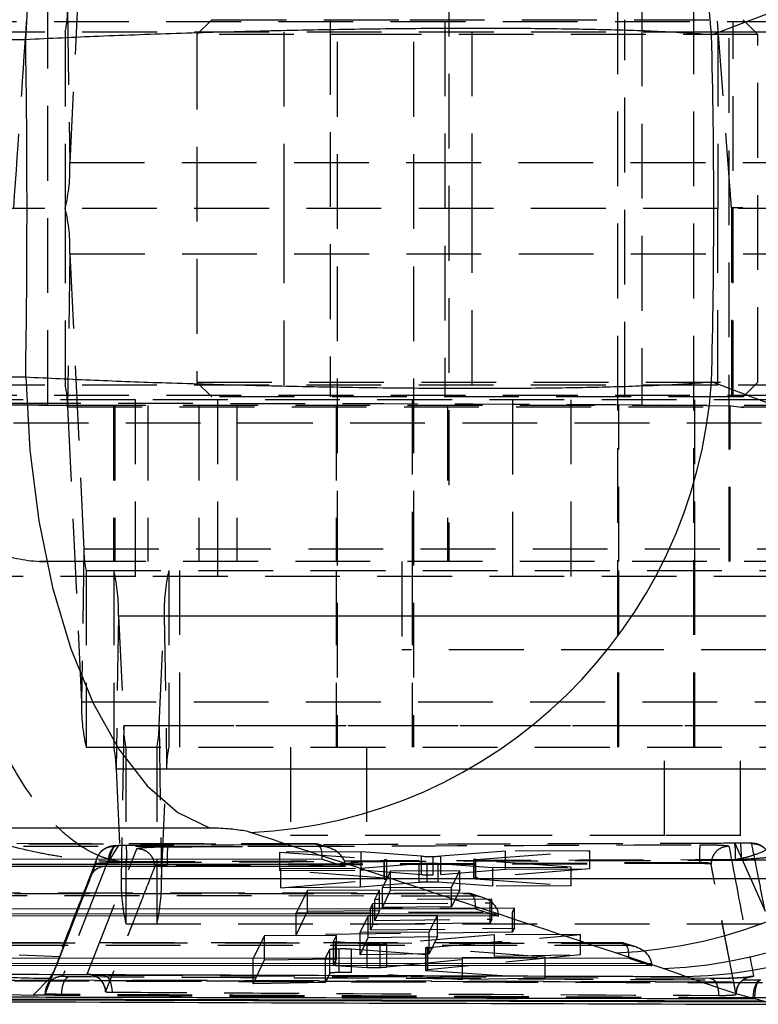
# Model space of a CAD drawing. Extents: x 35 to 384, y 14 to 286.
# Tile 4 of 20: x 143 to 155, y 14 to 30. Entities that reach past the tile are written whole.
import ezdxf

# ---------------------------------------------------------------- set-up
doc = ezdxf.new("R2010")
doc.units = 0
doc.linetypes.add('HIDDEN', pattern=[1.905, 1.27, -0.635])
doc.layers.get('0').update_dxf_attribs({"linetype": 'CONTINUOUS'})

msp = doc.modelspace()

# ---------------------------------------------------------------- linework, layer by layer
at = {"color": 7, "linetype": 'HIDDEN'}
for p, q in [((148.264271, 39.492005), (148.264271, 17.992004)), ((149.556615, 39.492005), (149.556615, 17.992004)), ((153.02677, 17.992004), (153.02677, 39.492005)), ((154.319116, 17.992004), (154.319116, 39.492005)), ((150.157022, 35.142005), (150.157022, 21.142004)), ((154.919521, 21.142004), (154.919521, 35.142005)), ((143.963831, 32.923575), (143.725085, 27.912358)), ((143.347951, 23.802004), (143.347951, 30.482005)), ((143.683825, 30.510435), (143.725085, 27.912358)), ((153.434205, 30.484275), (153.434205, 23.799734)), ((154.95866, 27.152647), (154.707797, 30.496192)), ((128.216124, 30.317004), (164.214757, 30.317004)), ((146.133021, 30.342004), (145.883021, 30.092005)), ((146.133021, 30.342004), (149.49552, 30.342004)), ((148.14552, 30.342004), (148.14552, 23.942005)), ((149.49552, 30.342004), (155.158021, 30.342004)), ((150.088272, 30.317004), (150.088272, 23.967005)), ((153.145521, 23.942005), (153.145521, 30.342004)), ((154.988271, 23.967005), (154.988271, 30.317004)), ((155.40802, 30.092005), (155.158021, 30.342004)), ((142.030256, 30.142005), (154.727854, 30.142005)), ((143.646004, 30.142005), (143.646004, 27.142005)), ((147.357893, 30.142005), (147.357893, 27.142005)), ((150.557893, 27.142005), (150.557893, 30.142005)), ((154.727854, 30.142005), (154.727854, 27.142005)), ((154.727854, 30.142005), (156.341198, 30.142005)), ((149.431809, 30.092005), (145.883021, 30.092005)), ((145.883021, 30.092005), (145.883021, 24.192004)), ((155.40802, 30.092005), (149.431809, 30.092005)), ((155.40802, 24.192004), (155.40802, 30.092005)), ((156.42028, 27.912358), (143.725085, 27.912358)), ((154.727854, 27.142005), (142.030256, 27.142005)), ((143.646004, 27.142005), (143.646004, 24.142005)), ((147.357893, 27.142005), (147.357893, 24.142005)), ((150.557893, 24.142005), (150.557893, 27.142005)), ((154.727854, 24.142005), (154.727854, 27.142005)), ((156.341198, 27.142005), (154.727854, 27.142005)), ((157.057088, 27.142614), (154.95866, 27.152647)), ((154.95866, 27.152647), (154.95866, 23.78547)), ((143.725085, 26.371651), (143.683825, 23.773574)), ((143.725085, 26.371651), (156.42028, 26.371651)), ((143.725085, 26.371651), (143.963831, 21.360435)), ((154.727854, 24.142005), (142.030256, 24.142005)), ((145.883021, 24.192004), (155.40802, 24.192004)), ((145.883021, 24.192004), (146.133021, 23.942005)), ((156.341198, 24.142005), (154.727854, 24.142005)), ((155.158021, 23.942005), (155.40802, 24.192004)), ((128.217938, 23.967005), (164.214757, 23.967005)), ((155.158021, 23.942005), (146.133021, 23.942005)), ((143.347951, 23.802004), (140.707838, 23.802004)), ((144.837866, 23.892004), (141.837864, 23.892004)), ((143.347951, 23.802004), (142.484861, 23.802004)), ((144.466852, 23.792005), (142.494823, 23.792005)), ((143.683825, 23.773574), (156.379019, 23.773574)), ((143.683825, 23.773574), (143.922572, 18.762359)), ((156.444463, 23.792005), (144.466852, 23.792005)), ((144.466852, 23.792005), (144.466852, 21.142004)), ((144.489241, 23.792005), (144.489241, 21.142004)), ((144.837866, 20.892004), (144.837866, 23.892004)), ((157.834082, 23.892004), (144.837866, 23.892004)), ((145.050251, 23.792005), (145.050251, 21.142004)), ((145.913343, 23.792005), (145.913343, 21.142004)), ((146.237866, 20.892004), (146.237866, 23.892004)), ((146.56066, 23.792005), (146.56066, 21.142004)), ((148.24552, 23.792005), (148.24552, 21.142004)), ((149.537866, 23.892004), (149.537866, 20.892004)), ((150.138271, 23.792005), (150.138271, 21.142004)), ((151.237867, 23.892004), (151.237867, 20.892004)), ((152.237865, 20.892004), (152.237865, 23.892004)), ((153.045521, 21.142004), (153.045521, 23.792005)), ((154.95866, 23.78547), (153.434205, 23.799734)), ((154.337865, 20.892004), (154.337865, 23.892004)), ((154.938272, 21.142004), (154.938272, 23.792005)), ((157.053508, 23.498646), (154.95866, 23.78547)), ((142.768728, 23.49864), (157.053508, 23.498646)), ((143.963831, 21.360435), (143.922572, 18.762359)), ((143.963831, 21.360435), (156.659026, 21.360435)), ((144.466852, 21.142004), (142.494823, 21.142004)), ((156.444463, 21.142004), (144.466852, 21.142004)), ((149.363271, 21.142004), (149.363271, 19.642005)), ((144.001652, 20.992005), (156.696847, 20.992005)), ((144.001652, 20.992005), (144.001652, 17.992004)), ((144.470702, 20.992005), (144.470702, 17.992004)), ((145.405912, 20.992005), (145.405912, 17.992004)), ((145.590269, 17.992004), (145.590269, 20.992005)), ((148.24552, 20.992005), (148.24552, 17.992004)), ((149.537866, 20.992005), (149.537866, 17.992004)), ((153.045521, 17.992004), (153.045521, 20.992005)), ((154.337865, 17.992004), (154.337865, 20.992005)), ((144.837866, 20.892004), (141.837864, 20.892004)), ((157.834082, 20.892004), (144.837866, 20.892004)), ((144.549782, 20.221651), (144.508523, 17.623574)), ((144.549782, 20.221651), (157.244977, 20.221651)), ((144.549782, 20.221651), (144.638455, 18.360435)), ((145.238158, 18.360435), (145.326831, 20.221651)), ((145.326831, 20.221651), (158.022026, 20.221651)), ((145.326831, 20.221651), (145.368091, 17.623574)), ((153.334803, 19.642005), (149.363271, 19.642005)), ((155.713272, 19.642005), (153.334803, 19.642005)), ((143.922572, 18.762359), (156.617767, 18.762359)), ((144.638455, 18.360435), (144.597196, 15.762358)), ((144.638455, 18.360435), (157.33365, 18.360435)), ((145.238158, 18.360435), (157.933353, 18.360435)), ((145.238158, 18.360435), (145.279417, 15.762358)), ((144.001652, 17.992004), (156.696847, 17.992004)), ((144.676276, 17.992004), (144.676276, 14.992005)), ((145.200337, 17.992004), (145.200337, 14.992005)), ((147.47052, 17.992004), (147.47052, 16.492005)), ((148.762866, 17.992004), (148.762866, 16.492005)), ((153.820521, 16.492005), (153.820521, 17.992004)), ((155.112865, 16.492005), (155.112865, 17.992004)), ((144.508523, 17.623574), (157.203716, 17.623574)), ((144.508523, 17.623574), (144.597196, 15.762358)), ((145.279417, 15.762358), (145.368091, 17.623574)), ((145.368091, 17.623574), (158.063286, 17.623574)), ((153.820521, 16.492005), (147.47052, 16.492005)), ((155.112865, 16.492005), (153.820521, 16.492005)), ((147.903674, 16.350946), (137.261546, 16.355335)), ((137.310962, 16.352454), (147.88418, 16.348092)), ((148.016848, 16.305183), (137.39582, 16.309563)), ((144.017749, 14.136204), (144.860127, 16.267288)), ((144.337789, 15.968078), (144.552665, 16.318584)), ((144.473868, 16.308912), (144.337789, 15.968078)), ((147.88418, 16.348092), (148.016848, 16.305183)), ((148.126703, 16.282018), (147.923049, 16.347886)), ((151.122528, 16.225435), (150.024262, 16.141423)), ((150.618924, 16.085875), (152.552965, 16.231143)), ((152.552965, 16.231143), (151.122528, 16.225435)), ((151.122528, 15.91804), (151.122528, 16.225435)), ((152.552965, 15.924778), (152.552965, 16.231143)), ((155.112396, 16.36025), (155.015624, 16.359361)), ((155.015624, 16.359361), (155.530865, 15.20795)), ((155.11288, 16.362261), (155.016091, 16.360497)), ((144.188828, 16.115648), (144.056645, 15.774887)), ((148.669419, 16.215647), (147.290441, 16.210145)), ((147.290441, 16.210145), (149.067484, 16.08111)), ((147.290441, 15.899195), (147.290441, 16.210145)), ((149.06198, 16.067825), (147.304202, 15.933373)), ((148.669419, 15.906114), (148.669419, 16.215647)), ((149.695522, 16.140077), (148.669419, 16.215647)), ((149.06198, 15.750439), (149.06198, 16.067825)), ((149.067484, 15.764461), (149.067484, 16.08111)), ((149.104378, 15.757975), (149.104378, 16.074891)), ((149.695522, 15.827526), (149.695522, 16.140077)), ((149.895305, 15.824082), (149.895305, 16.136528)), ((150.024262, 15.829386), (150.024262, 16.141423)), ((150.575353, 16.078726), (150.575353, 15.764802)), ((150.611455, 15.75846), (150.611455, 16.072572)), ((152.234406, 15.953049), (150.611455, 16.072572)), ((150.618924, 15.772328), (150.618924, 16.085875)), ((155.00228, 16.08402), (155.007508, 16.072597)), ((155.007508, 16.072597), (155.026576, 16.07268)), ((155.026576, 16.07268), (155.126762, 16.073852)), ((144.337789, 15.968078), (143.603434, 14.106184)), ((144.565756, 16.035313), (144.574064, 16.048779)), ((144.565756, 16.035313), (144.691863, 16.036758)), ((154.414138, 16.030758), (145.376236, 15.996284)), ((154.414138, 16.014265), (145.376236, 15.978559)), ((145.376236, 15.978559), (145.376236, 15.996275)), ((147.290441, 15.899195), (148.669419, 15.906114)), ((149.067484, 15.764461), (147.290441, 15.899195)), ((147.304202, 15.933373), (148.657988, 15.938775)), ((147.304202, 15.60305), (147.304202, 15.933373)), ((148.279722, 16.003492), (148.398631, 16.003442)), ((148.657988, 15.938775), (149.654721, 16.01347)), ((148.657988, 15.613129), (148.657988, 15.938775)), ((148.669419, 15.906114), (149.695522, 15.827526)), ((149.169796, 15.887769), (149.030375, 15.610385)), ((150.344499, 15.892457), (149.169796, 15.887769)), ((149.169796, 15.561034), (149.169796, 15.887769)), ((149.654721, 15.694588), (149.654721, 16.01347)), ((149.793737, 15.70009), (149.793737, 16.018394)), ((149.980527, 16.014811), (150.906556, 15.947749)), ((149.980527, 15.69679), (149.980527, 16.014811)), ((150.024262, 15.829386), (151.122528, 15.91804)), ((150.205034, 15.615073), (150.344499, 15.892457)), ((150.344499, 15.570056), (150.344499, 15.892457)), ((152.552965, 15.924778), (150.618924, 15.772328)), ((150.906556, 15.947749), (152.234406, 15.953049)), ((150.906556, 15.629384), (150.906556, 15.947749)), ((151.122528, 15.91804), (152.552965, 15.924778)), ((152.234406, 15.638711), (152.234406, 15.953049)), ((154.414138, 16.014265), (154.414138, 16.030758)), ((154.611072, 16.005545), (154.61107, 16.005601)), ((154.611072, 16.004174), (154.611072, 16.005545)), ((155.034781, 13.792117), (154.611072, 16.004174)), ((144.597196, 15.762358), (157.292389, 15.762358)), ((145.279417, 15.762358), (157.974613, 15.762358)), ((147.304202, 15.60305), (149.06198, 15.750439)), ((150.618924, 15.772328), (150.586278, 15.768648)), ((150.611455, 15.75846), (152.234406, 15.638711)), ((143.872759, 15.245459), (144.036083, 15.668074)), ((148.657988, 15.613129), (147.304202, 15.60305)), ((147.758343, 15.559501), (147.568608, 15.179508)), ((148.984131, 15.56438), (147.758343, 15.559501)), ((147.758343, 15.206784), (147.758343, 15.559501)), ((149.654721, 15.694588), (148.657988, 15.613129)), ((148.903318, 15.402531), (148.984131, 15.56438)), ((148.984131, 15.219782), (148.984131, 15.56438)), ((149.030375, 15.610385), (150.205034, 15.615073)), ((149.030375, 15.26847), (149.030375, 15.610385)), ((149.030375, 15.26847), (149.169796, 15.561034)), ((149.169796, 15.561034), (150.344499, 15.570056)), ((150.906556, 15.629384), (149.980527, 15.69679)), ((150.205034, 15.280243), (150.205034, 15.615073)), ((150.344499, 15.570056), (150.205034, 15.280243)), ((152.234406, 15.638711), (150.906556, 15.629384)), ((150.506735, 15.509027), (138.926579, 15.513803)), ((138.975995, 15.510921), (150.487243, 15.506173)), ((150.619912, 15.463263), (139.060854, 15.468032)), ((150.891642, 15.410445), (148.903318, 15.402531)), ((148.903318, 15.048939), (148.903318, 15.402531)), ((150.487243, 15.506173), (150.619912, 15.463263)), ((150.729765, 15.440098), (150.526113, 15.505967)), ((150.859316, 15.345705), (150.891642, 15.410445)), ((150.891642, 15.072167), (150.891642, 15.410445)), ((143.306325, 13.802291), (143.872759, 15.245459)), ((143.558074, 14.43738), (143.872759, 15.245459)), ((147.758343, 15.206784), (148.984131, 15.219782)), ((148.826721, 15.249126), (148.870992, 15.337792)), ((151.274725, 15.258871), (148.826721, 15.249126)), ((148.826721, 14.886951), (148.826721, 15.249126)), ((148.870992, 15.337792), (150.859316, 15.345705)), ((148.870992, 14.980584), (148.870992, 15.337792)), ((148.984131, 15.219782), (148.903318, 15.048939)), ((150.205034, 15.280243), (149.030375, 15.26847)), ((150.859316, 15.004879), (150.859316, 15.345705)), ((151.2424, 15.194131), (151.274725, 15.258871)), ((151.274725, 14.918545), (151.274725, 15.258871)), ((147.568608, 14.801614), (147.758343, 15.206784)), ((147.568608, 15.179508), (151.2424, 15.194131)), ((147.568608, 14.801614), (147.568608, 15.179508)), ((148.790181, 15.127544), (148.65077, 14.850156)), ((149.964883, 15.132231), (148.790181, 15.127544)), ((148.790181, 14.758765), (148.790181, 15.127544)), ((148.903318, 15.048939), (150.891642, 15.072167)), ((149.825426, 14.854843), (149.964883, 15.132231)), ((149.964883, 14.775268), (149.964883, 15.132231)), ((150.891642, 15.072167), (150.859316, 15.004879)), ((150.882785, 15.161572), (151.001692, 15.161523)), ((151.2424, 14.851468), (151.2424, 15.194131)), ((144.676276, 14.992005), (157.371471, 14.992005)), ((148.870992, 14.980584), (148.826721, 14.886951)), ((148.826721, 14.886951), (151.274725, 14.918545)), ((150.859316, 15.004879), (148.870992, 14.980584)), ((151.274725, 14.918545), (151.2424, 14.851468)), ((147.028234, 14.786949), (146.837157, 14.406765)), ((148.25403, 14.79184), (147.028234, 14.786949)), ((147.028234, 14.378224), (147.028234, 14.786949)), ((151.2424, 14.851468), (147.568608, 14.801614)), ((148.203545, 14.691402), (148.25403, 14.79184)), ((148.25403, 14.399326), (148.25403, 14.79184)), ((148.65077, 14.850156), (149.825426, 14.854843)), ((148.65077, 14.465673), (148.65077, 14.850156)), ((148.65077, 14.465673), (148.790181, 14.758765)), ((148.790181, 14.758765), (149.964883, 14.775268)), ((150.937031, 14.802546), (149.106885, 14.647236)), ((149.800087, 14.590726), (152.393027, 14.808355)), ((149.825426, 14.48486), (149.825426, 14.854843)), ((149.964883, 14.775268), (149.825426, 14.48486)), ((152.393027, 14.808355), (150.937031, 14.802546)), ((150.937031, 14.444134), (150.937031, 14.802546)), ((152.393027, 14.467687), (152.393027, 14.808355)), ((153.109799, 14.667107), (140.591613, 14.67227)), ((140.641029, 14.669389), (153.090304, 14.664254)), ((153.222973, 14.621345), (140.725887, 14.626499)), ((148.062889, 14.411657), (148.13652, 14.558079)), ((148.13652, 14.151444), (148.13652, 14.558079)), ((148.203467, 14.691092), (148.203467, 14.292533)), ((148.203545, 14.292836), (148.203545, 14.691402)), ((148.23911, 14.286562), (148.23911, 14.684983)), ((148.771003, 14.645404), (148.23911, 14.684983)), ((148.295226, 14.165852), (148.295226, 14.569547)), ((148.509093, 14.566022), (150.388374, 14.420937)), ((148.509093, 14.165278), (148.509093, 14.566022)), ((148.771003, 14.252324), (148.771003, 14.645404)), ((148.994581, 14.252119), (148.994581, 14.642238)), ((149.106885, 14.258907), (149.106885, 14.647236)), ((149.764196, 14.58413), (149.764196, 14.202332)), ((149.79807, 14.196494), (149.79807, 14.578084)), ((151.79275, 14.426542), (149.79807, 14.578084)), ((149.800087, 14.20967), (149.800087, 14.590726)), ((153.090304, 14.664254), (153.222973, 14.621345)), ((153.332828, 14.598179), (153.129174, 14.664048)), ((143.464732, 14.199173), (143.558074, 14.43738)), ((146.837157, 14.406765), (148.062889, 14.411657)), ((146.837157, 13.971136), (146.837157, 14.406765)), ((147.028234, 14.378224), (148.25403, 14.399326)), ((148.062889, 13.996113), (148.062889, 14.411657)), ((148.25403, 14.399326), (148.203545, 14.292836)), ((149.825426, 14.48486), (148.65077, 14.465673)), ((149.106885, 14.258907), (150.937031, 14.444134)), ((152.393027, 14.467687), (149.800087, 14.20967)), ((150.388374, 14.420937), (151.79275, 14.426542)), ((150.388374, 14.042226), (150.388374, 14.420937)), ((150.937031, 14.444134), (152.393027, 14.467687)), ((151.79275, 14.069296), (151.79275, 14.426542)), ((146.837157, 13.971136), (147.028234, 14.378224)), ((148.23911, 14.286562), (148.771003, 14.252324)), ((153.485846, 14.319653), (153.604754, 14.319604)), ((143.104358, 13.779283), (143.389954, 14.071688)), ((143.306325, 13.796018), (143.464732, 14.199173)), ((143.389954, 14.071688), (143.464732, 14.199173)), ((149.449867, 14.086932), (144.298843, 14.11511)), ((149.447736, 14.089784), (144.30786, 14.118042)), ((148.13652, 14.151444), (148.062889, 13.996113)), ((150.388374, 14.042226), (148.509093, 14.165278)), ((154.600073, 14.060879), (149.449867, 14.086932)), ((149.800087, 14.20967), (149.771153, 14.205479)), ((149.79807, 14.196494), (151.79275, 14.069296)), ((151.79275, 14.069296), (150.388374, 14.042226)), ((153.673668, 14.00871), (142.225771, 14.035873)), ((148.062889, 13.996113), (146.837157, 13.971136)), ((153.691328, 14.006537), (155.418371, 14.002828)), ((143.457318, 13.777337), (143.104358, 13.779283)), ((143.306228, 13.802151), (143.306228, 13.79545)), ((143.306306, 13.802384), (143.306317, 13.802291)), ((143.306325, 13.796018), (143.306325, 13.802291)), ((143.587111, 13.793829), (143.587111, 13.793844)), ((143.587111, 13.774888), (143.587111, 13.793829)), ((155.034781, 13.798357), (155.034777, 13.798508)), ((155.034779, 13.792084), (155.034779, 13.798276)), ((155.034781, 13.798276), (155.034781, 13.798357)), ((155.327414, 13.716373), (155.327414, 13.733809))]:
    msp.add_line(p, q, dxfattribs=at)
at = {"color": 7, "linetype": 'CONTINUOUS'}
for p, q in [((142.974491, 30.005911), (132.944929, 30.005911)), ((132.944929, 24.278098), (142.974491, 24.278098)), ((146.105743, 16.61646), (136.076181, 16.61646)), ((136.932472, 16.095457), (148.009506, 16.090888)), ((148.009506, 16.090888), (148.401082, 15.964239)), ((148.401082, 15.964239), (137.182942, 15.968867)), ((138.597506, 15.253925), (150.612569, 15.24897)), ((150.612569, 15.24897), (151.004144, 15.122321)), ((151.004144, 15.122321), (138.847976, 15.127334)), ((140.262539, 14.412392), (153.215631, 14.40705)), ((153.796793, 14.230865), (152.990465, 14.498433)), ((153.215631, 14.40705), (153.607207, 14.280402)), ((153.607207, 14.280402), (140.513009, 14.285802)), ((155.348998, 13.716953), (155.345129, 13.71696)), ((155.54937, 13.669285), (155.348998, 13.716953)), ((142.092748, 13.704478), (155.543, 13.669298))]:
    msp.add_line(p, q, dxfattribs=at)
at = {"color": 8, "linetype": 'CONTINUOUS'}
for p, q in [((137.18647, 16.008067), (148.279722, 16.003492)), ((138.851504, 15.166535), (150.882785, 15.161572)), ((140.516537, 14.325003), (153.485846, 14.319653))]:
    msp.add_line(p, q, dxfattribs=at)
at = {"color": 7, "linetype": 'CONTINUOUS', "flags": 128}
for points in [[(142.974491, 30.005911), (143.04367, 31.245884), (143.197148, 32.447449), (143.431286, 33.582151), (143.740545, 34.623119), (144.117596, 35.545699), (144.553513, 36.328045), (145.037972, 36.951629), (145.559498, 37.401682), (146.105743, 37.667549)], [(142.974491, 24.278098), (143.04367, 23.038126), (143.197148, 21.83656), (143.431286, 20.701858), (143.740545, 19.660891), (144.117596, 18.73831), (144.553513, 17.955964), (145.037972, 17.33238), (145.559498, 16.882327), (146.105743, 16.61646)]]:
    msp.add_lwpolyline(points, dxfattribs=at)
at = {"color": 7, "linetype": 'HIDDEN', "flags": 128}
for points in [[(144.552665, 16.318584), (144.517225, 16.315447), (144.483196, 16.300885), (144.451874, 16.275454), (144.424448, 16.240116), (144.401959, 16.196215), (144.385262, 16.145418), (144.37499, 16.089655), (144.371533, 16.031042)], [(144.298843, 14.11511), (144.325447, 14.113072), (144.35131, 14.099462), (144.375438, 14.074805), (144.396909, 14.040043), (144.4149, 13.996511), (144.428719, 13.945877), (144.437837, 13.890082), (144.441907, 13.831263)], [(155.327414, 13.733809), (155.33001, 13.791014), (155.337301, 13.846181), (155.349024, 13.897347), (155.364765, 13.942689), (155.383962, 13.980593), (155.405932, 14.00971), (155.429891, 14.029001), (155.454988, 14.037784)]]:
    msp.add_lwpolyline(points, dxfattribs=at)
at = {"color": 7, "linetype": 'CONTINUOUS'}
for centre, radius, start, end in [((146.405102, 29.51432), 8.234312, 4.0028516, 87.3261694), ((146.405102, 24.769689), 8.234312, 272.6738306, 355.9971484), ((152.637758, 22.700113), 8.209261, 272.4624439, 353.9453131), ((153.444084, 22.432548), 8.209263, 272.4624539, 353.9453067), ((153.98229, 22.329876), 8.234955, 271.3435632, 353.7472715)]:
    msp.add_arc(centre, radius, start, end, dxfattribs=at)
at = {"color": 7, "linetype": 'HIDDEN'}
for centre, radius, start, end in [((142.290382, 30.467322), 1.39411, 346.5055581, 1.7721616), ((140.811927, 27.822172), 2.914553, 346.5044796, 1.7732184), ((140.811927, 26.461837), 2.914553, 358.2267816, 13.4955204), ((142.290382, 23.816687), 1.39411, 358.2278384, 13.4944419), ((143.357934, 23.801987), 0.009982, 179.8991174, 269.8803422), ((143.469737, 22.570329), 8.133429, 185.1926104, 270.6223048), ((143.357961, 23.782935), 2.64093, 252.9994886, 269.9989506), ((145.357271, 21.317321), 1.394106, 178.227826, 193.4944617), ((142.980544, 21.926937), 8.148595, 185.2977651, 270.8706149), ((141.63662, 20.311837), 2.914558, 358.2267899, 13.4955087), ((148.239993, 20.311837), 2.914558, 166.5044913, 181.7732101), ((146.835737, 18.672172), 2.914561, 178.2267905, 193.495501), ((146.031591, 18.31729), 1.393804, 178.2261413, 193.4961317), ((143.845022, 18.31729), 1.393804, 346.5038683, 1.7738587), ((143.115089, 17.666688), 1.394101, 358.2277789, 13.4944941), ((146.761524, 17.666688), 1.394101, 166.5055059, 181.7722211), ((142.351547, 16.101702), 2.341216, 358.4104151, 5.3943763), ((148.173134, 16.077756), 2.798085, 175.4395187, 181.6687008), ((156.822384, 16.109028), 2.409517, 174.6237544, 181.8615095), ((153.060281, 16.14111), 1.967485, 358.0068297, 6.3688864), ((153.16296, 16.118901), 1.964319, 358.6858914, 7.0575599), ((-86.014913, 104.350216), 246.552192, 338.91889459, 339.00469289), ((144.339736, 15.66441), 0.303675, 90.3673362, 179.3086205), ((147.510157, 15.672152), 2.914358, 178.2262714, 193.4960342), ((142.366456, 15.672152), 2.914358, 346.5039658, 1.7737286), ((144.024677, 13.831566), 0.304716, 1.5326539, 91.3026872)]:
    msp.add_arc(centre, radius, start, end, dxfattribs=at)
at = {"color": 7, "linetype": 'CONTINUOUS'}
for centre, major_axis, ratio, start_param, end_param in [((92.230035, 27.142005), (171.963758, 58.384023), 0.100741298, 5.049247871, 5.088102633), ((122.440269, 27.142005), (0, 60.9), 0.337552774, 4.665345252, 4.759432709), ((122.440269, 27.142005), (0, 60.9), 0.529011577, 4.66397728, 4.760800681), ((92.230035, 27.142005), (171.963758, -58.384023), 0.100741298, 1.195082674, 1.233937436), ((91.73252, 19.098513), (169.831245, -51.035357), 0.079244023, 1.225697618, 1.26455238), ((138.06521, 14.313085), (17.302622, -1.0869), 0.123172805, 0.381240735, 0.437234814)]:
    msp.add_ellipse(centre, major_axis=major_axis, ratio=ratio, start_param=start_param, end_param=end_param, dxfattribs=at)
at = {"color": 7, "linetype": 'HIDDEN'}
for centre, major_axis, ratio, start_param, end_param in [((141.361092, 27.142005), (4.259361, 60.899921), 0.023042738, 4.714010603, 4.770775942), ((144.255274, 23.781932), (10.150712, -0.001218), 0.0043617, 0.441142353, 1.89297285), ((147.865523, 16.046461), (0.047959, 0.303716), 0.450615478, 4.929856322, 6.491230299), ((147.998192, 16.003552), (0.399339, -0.063058), 0.746018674, 0.208228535, 1.641642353), ((148.900884, 16.073773), (0.203493, 0.001121), 0.054956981, 5.625588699, 6.894535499), ((149.864465, 16.147652), (0.207779, 0.001145), 0.054956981, 3.762639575, 4.861062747), ((149.862352, 16.147507), (0.20571, 0.001133), 0.054956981, 4.872972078, 5.618154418), ((150.778484, 16.079842), (0.203132, 0.001119), 0.054956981, 2.473992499, 3.74669572), ((148.128345, 15.961456), (0.003442, 0.307381), 0.887239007, 4.731379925, 4.859340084), ((149.815135, 16.007257), (0.205902, 0.001134), 0.054956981, 1.674600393, 2.46369959), ((149.813376, 16.007169), (0.207144, 0.001141), 0.054956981, 0.631590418, 1.66543727), ((150.468585, 15.204542), (0.047959, 0.303716), 0.450615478, 4.929856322, 6.491230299), ((150.601254, 15.161633), (0.399339, -0.063058), 0.746018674, 0.208228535, 1.641642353), ((150.731408, 15.119537), (0.003442, 0.307381), 0.887239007, 4.731379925, 4.859340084), ((148.405911, 14.692204), (0.202444, 0.001115), 0.054956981, 3.113547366, 3.743759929), ((148.938471, 14.652813), (0.205824, 0.001134), 0.054956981, 4.988189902, 5.670447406), ((149.97095, 14.585266), (0.206754, 0.001139), 0.054956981, 2.543191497, 3.721825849), ((153.071648, 14.362623), (0.047959, 0.303716), 0.450615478, 4.929856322, 6.491230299), ((153.204317, 14.319713), (0.399339, -0.063058), 0.746018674, 0.208228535, 1.641642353), ((153.33447, 14.277617), (0.003442, 0.307381), 0.887239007, 4.731379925, 4.859340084)]:
    msp.add_ellipse(centre, major_axis=major_axis, ratio=ratio, start_param=start_param, end_param=end_param, dxfattribs=at)
at = {"color": 7, "linetype": 'CONTINUOUS'}
for points, knots in [([(154.619327, 30.089126), (154.336742, 30.108929), (153.815688, 30.145443), (152.739774, 30.178305), (151.462934, 30.197717), (150.016732, 30.198472), (148.482305, 30.181951), (147.051081, 30.154433), (145.614298, 30.114462), (144.232277, 30.065236), (143.384265, 30.025238), (142.974491, 30.005911)], [0, 0, 0, 0, 0.128292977, 0.23655694, 0.34482123, 0.483525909, 0.587989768, 0.692453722, 0.797237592, 0.902021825, 1, 1, 1, 1]), ([(142.974491, 24.278098), (143.359373, 24.259897), (144.129135, 24.223493), (145.416718, 24.176091), (146.789176, 24.136042), (148.308663, 24.104297), (149.794806, 24.087132), (151.188664, 24.08581), (152.386677, 24.098329), (153.41816, 24.125135), (154.15224, 24.158704), (154.495454, 24.185289), (154.619327, 24.194883)], [0, 0, 0, 0, 0.092114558, 0.18422883, 0.288392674, 0.392556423, 0.516343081, 0.622683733, 0.729024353, 0.834678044, 0.940331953, 1, 1, 1, 1]), ([(146.789235, 16.544342), (146.781998, 16.546577), (146.749293, 16.556677), (146.663368, 16.574527), (146.534413, 16.592033), (146.392934, 16.605509), (146.250481, 16.614618), (146.151976, 16.615872), (146.105743, 16.61646)], [0, 0, 0, 0, 0.060465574, 0.273244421, 0.486140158, 0.609924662, 0.816918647, 1, 1, 1, 1]), ([(140.749979, 14.143563), (142.056718, 14.138726), (146.535301, 14.122149), (151.007826, 14.107535), (154.175379, 14.097185)], [0, 0, 0, 0, 0.291775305, 1, 1, 1, 1]), ([(155.345129, 13.71696), (155.185655, 13.761427), (154.865519, 13.850693), (154.405993, 14.014818), (154.175379, 14.097185)], [0, 0, 0, 0, 0.4981464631, 1, 1, 1, 1]), ([(155.345129, 13.71696), (155.193543, 13.717261), (154.314721, 13.719008), (150.526965, 13.726704), (146.189469, 13.736199), (142.579207, 13.744971), (141.877885, 13.746676)], [0, 0, 0, 0, 0.033767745, 0.195768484, 0.843771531, 1, 1, 1, 1]), ([(142.445276, 13.670187), (142.492808, 13.669996), (146.966441, 13.652011), (151.426023, 13.638396), (155.838224, 13.624925)], [0, 0, 0, 0, 0.010624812, 1, 1, 1, 1])]:
    msp.add_open_spline(points, degree=3, knots=knots, dxfattribs=at)
at = {"color": 7, "linetype": 'HIDDEN'}
for points, knots in [([(155.00228, 16.08402), (155.004796, 16.084344), (155.007737, 16.084724), (155.012545, 16.085365), (155.018098, 16.086114), (155.028704, 16.087601), (155.046632, 16.090259), (155.076727, 16.095134), (155.127278, 16.104496), (155.212272, 16.12354), (155.355727, 16.16511), (155.600565, 16.263476), (156.034246, 16.522954), (156.581855, 17.057242), (157.154316, 17.927669), (157.608064, 18.904664), (157.964663, 19.966667), (158.295282, 21.311538), (158.483568, 22.612852), (158.534821, 23.534644), (158.546802, 23.750124)], [0, 0, 0, 0, 0.001490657, 0.001741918, 0.00284851, 0.004781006, 0.008024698, 0.013470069, 0.022614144, 0.037983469, 0.063880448, 0.107832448, 0.184037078, 0.32571558, 0.450190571, 0.574614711, 0.67506278, 0.775484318, 0.947516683, 1, 1, 1, 1]), ([(144.574064, 16.048779), (144.571785, 16.049112), (144.569153, 16.049497), (144.565516, 16.050048), (144.561666, 16.050633), (144.55397, 16.051834), (144.54021, 16.054089), (144.517009, 16.058182), (144.477908, 16.065921), (144.411896, 16.081374), (144.300151, 16.114368), (144.157017, 16.171523), (143.909264, 16.301552), (143.450015, 16.645519), (142.885546, 17.365006), (142.346886, 18.444917), (141.886578, 19.718842), (141.558839, 21.126148), (141.356047, 22.538235), (141.302875, 23.298132), (141.276291, 23.678053)], [0, 0, 0, 0, 0.001491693, 0.001722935, 0.002380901, 0.004011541, 0.006759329, 0.011389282, 0.019193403, 0.032355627, 0.054597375, 0.092386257, 0.126295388, 0.217991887, 0.398919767, 0.520400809, 0.641828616, 0.814492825, 0.907252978, 1, 1, 1, 1]), ([(155.00228, 16.08402), (155.007901, 16.084187), (155.014469, 16.084384), (155.025204, 16.084721), (155.037604, 16.085124), (155.061284, 16.085946), (155.10132, 16.087481), (155.168544, 16.09047), (155.281451, 16.096664), (155.471347, 16.11038), (155.791911, 16.142951), (156.339214, 16.225941), (157.309269, 16.458172), (158.535357, 16.957986), (159.818874, 17.792282), (160.837807, 18.740504), (161.640254, 19.779799), (162.386289, 21.1035), (162.8142, 22.392597), (162.933936, 23.310884), (162.961926, 23.525546)], [0, 0, 0, 0, 0.001490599, 0.001741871, 0.00284695, 0.004778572, 0.008021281, 0.013465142, 0.022607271, 0.037973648, 0.063867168, 0.107815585, 0.184018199, 0.325715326, 0.450190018, 0.574613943, 0.67506156, 0.775482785, 0.947515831, 1, 1, 1, 1]), ([(136.621757, 23.390308), (136.683208, 23.012547), (136.806118, 22.256971), (137.287246, 20.862113), (138.072132, 19.483093), (139.180398, 18.249248), (140.480833, 17.216403), (141.846981, 16.546453), (142.960438, 16.242926), (143.56148, 16.134738), (143.908864, 16.090205), (144.180205, 16.067065), (144.340511, 16.057437), (144.435493, 16.053146), (144.491835, 16.051101), (144.525261, 16.050061), (144.543953, 16.049539), (144.553298, 16.049293), (144.562135, 16.049066), (144.568528, 16.048912), (144.574064, 16.048779)], [0, 0, 0, 0, 0.0927471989, 0.1855075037, 0.3581711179, 0.4795989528, 0.6010803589, 0.7820258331, 0.8737181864, 0.9076143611, 0.9454045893, 0.9676463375, 0.9808084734, 0.988612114, 0.9932418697, 0.9959892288, 0.9976196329, 0.9982770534, 0.9985083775, 1, 1, 1, 1]), ([(135.128191, 21.463314), (135.191767, 21.01144), (135.318917, 20.10769), (135.791843, 18.815082), (136.462901, 17.618336), (137.326093, 16.548676), (138.358586, 15.641878), (139.526337, 14.91683), (140.800774, 14.40164), (142.055273, 14.123361), (142.927298, 14.065066), (143.342154, 14.071003), (143.389954, 14.071688)], [0, 0, 0, 0, 0.1122270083, 0.2244541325, 0.336680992, 0.4489079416, 0.5611372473, 0.6733664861, 0.7855994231, 0.8978326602, 0.9882282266, 1, 1, 1, 1]), ([(144.168623, 16.012666), (144.172266, 16.044193), (144.179844, 16.109772), (144.23082, 16.198584), (144.306969, 16.266381), (144.392524, 16.303534), (144.449577, 16.307306), (144.473868, 16.308912)], [0, 0, 0, 0, 0.20139022, 0.41892135, 0.636452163, 0.845217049, 1, 1, 1, 1]), ([(144.562221, 16.319834), (144.541221, 16.31869), (144.481501, 16.315437), (144.414138, 16.311182), (144.309988, 16.266959), (144.25176, 16.226811), (144.234174, 16.193687), (144.233622, 16.192647)], [0, 0, 0, 0, 0.180645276, 0.513735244, 0.727405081, 0.991443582, 1, 1, 1, 1]), ([(144.552665, 16.318584), (144.536288, 16.317576), (144.503356, 16.315549), (144.478795, 16.312136), (144.475286, 16.309839), (144.473868, 16.308912)], [0, 0, 0, 0, 0.370970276, 0.745929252, 1, 1, 1, 1]), ([(144.682395, 16.321801), (144.658917, 16.321587), (144.612172, 16.321161), (144.572441, 16.319441), (144.552665, 16.318584)], [0, 0, 0, 0, 0.502258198, 1, 1, 1, 1]), ([(155.015624, 16.359361), (154.812723, 16.358682), (153.798217, 16.355284), (150.353805, 16.343494), (147.112298, 16.331095), (144.682395, 16.321801)], [0, 0, 0, 0, 0.0589073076, 0.2945367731, 1, 1, 1, 1]), ([(144.860127, 16.267288), (144.864418, 16.269888), (144.874419, 16.275946), (144.946151, 16.285058), (145.068464, 16.293151), (145.221437, 16.298662), (145.331341, 16.299726), (145.383908, 16.300235)], [0, 0, 0, 0, 0.161075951, 0.375337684, 0.589536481, 0.803677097, 1, 1, 1, 1]), ([(145.166435, 15.965348), (145.161664, 16.004605), (145.152043, 16.083771), (145.081496, 16.183867), (144.980236, 16.254075), (144.900163, 16.262884), (144.860127, 16.267288)], [0, 0, 0, 0, 0.2469273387, 0.497953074, 0.7489747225, 1, 1, 1, 1]), ([(145.383908, 16.300234), (145.586809, 16.301067), (146.601312, 16.305231), (149.614496, 16.317281), (152.424783, 16.327512), (154.423467, 16.334789)], [0, 0, 0, 0, 0.067337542, 0.336688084, 1, 1, 1, 1]), ([(154.423465, 16.334789), (154.474965, 16.334702), (154.583357, 16.334518), (154.730599, 16.330571), (154.845223, 16.324014), (154.904552, 16.316552), (154.911322, 16.311515), (154.913892, 16.309603)], [0, 0, 0, 0, 0.200368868, 0.421711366, 0.643078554, 0.864511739, 1, 1, 1, 1]), ([(154.913892, 16.309603), (154.874176, 16.304829), (154.794745, 16.29528), (154.694736, 16.224891), (154.62478, 16.124652), (154.61564, 16.045285), (154.61107, 16.005601)], [0, 0, 0, 0, 0.2499996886, 0.4999985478, 0.750000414, 1, 1, 1, 1]), ([(154.913892, 16.309603), (154.984399, 15.940085), (155.125528, 15.200448), (155.263517, 14.468644), (155.332568, 14.102444)], [0, 0, 0, 0, 0.499593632, 1, 1, 1, 1]), ([(155.609321, 16.123356), (155.59731, 16.157736), (155.576462, 16.217406), (155.517521, 16.28129), (155.460934, 16.320384), (155.407893, 16.342582), (155.363915, 16.353012), (155.328755, 16.357609), (155.28407, 16.36065), (155.219049, 16.361738), (155.146222, 16.361148), (155.110474, 16.360735), (155.103233, 16.360651)], [0, 0, 0, 0, 0.160976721, 0.279386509, 0.381452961, 0.467899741, 0.538253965, 0.594677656, 0.671323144, 0.840270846, 0.967647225, 1, 1, 1, 1]), ([(155.302145, 16.354426), (155.301387, 16.355059), (155.299176, 16.356904), (155.278857, 16.359172), (155.236152, 16.360649), (155.178445, 16.361019), (155.13429, 16.360505), (155.112396, 16.36025)], [0, 0, 0, 0, 0.117068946, 0.34127735, 0.563674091, 0.783650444, 1, 1, 1, 1]), ([(155.30214, 16.354426), (155.322611, 16.354062), (155.363554, 16.353335), (155.423105, 16.336715), (155.478225, 16.309416), (155.526712, 16.271418), (155.566658, 16.224562), (155.596208, 16.170655), (155.613122, 16.118038), (155.616682, 16.083792), (155.618132, 16.069839)], [0, 0, 0, 0, 0.130081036, 0.260159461, 0.390242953, 0.520322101, 0.650402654, 0.780484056, 0.91056501, 1, 1, 1, 1]), ([(155.530865, 15.20795), (155.501346, 15.356047), (155.425673, 15.735692), (155.34894, 16.120021), (155.30214, 16.354426)], [0, 0, 0, 0, 0.390092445, 1, 1, 1, 1]), ([(144.574064, 16.048779), (146.293541, 16.054943), (149.769586, 16.067403), (153.245685, 16.078441), (155.00228, 16.08402)], [0, 0, 0, 0, 0.494665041, 1, 1, 1, 1]), ([(144.691863, 16.036757), (144.874092, 16.037444), (145.867921, 16.041193), (149.306466, 16.053835), (152.562788, 16.064551), (155.007508, 16.072597)], [0, 0, 0, 0, 0.0529958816, 0.2890259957, 1, 1, 1, 1]), ([(155.126762, 16.073852), (155.186728, 16.074973), (155.312382, 16.077321), (155.468578, 16.079963), (155.574734, 16.078999), (155.613913, 16.074773), (155.617321, 16.070794), (155.618137, 16.06984)], [0, 0, 0, 0, 0.23302371, 0.488288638, 0.709340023, 0.930352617, 1, 1, 1, 1]), ([(144.168623, 16.012666), (144.177183, 16.01624), (144.193452, 16.023034), (144.27913, 16.02814), (144.347049, 16.030273), (144.371533, 16.031042)], [0, 0, 0, 0, 0.415232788, 0.789197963, 1, 1, 1, 1]), ([(145.166435, 15.965348), (145.163338, 15.957429), (145.141192, 15.900807), (145.0428, 15.649368), (144.768044, 14.948719), (144.51013, 14.296821), (144.329284, 13.839717)], [0, 0, 0, 0, 0.011174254, 0.079907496, 0.354840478, 1, 1, 1, 1]), ([(144.371533, 16.031042), (144.414619, 16.032099), (144.475645, 16.033597), (144.545285, 16.034923), (144.565756, 16.035313)], [0, 0, 0, 0, 0.706049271, 1, 1, 1, 1]), ([(145.376236, 15.996275), (145.376215, 15.996275), (145.355411, 15.996275), (145.311211, 15.994425), (145.250004, 15.989272), (145.200799, 15.981088), (145.175708, 15.973068), (145.169931, 15.968155), (145.168193, 15.966677)], [0, 0, 0, 0, 0.000205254, 0.208417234, 0.438852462, 0.669576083, 0.900570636, 1, 1, 1, 1]), ([(145.376236, 15.978559), (145.353114, 15.978316), (145.306871, 15.977829), (145.244576, 15.975423), (145.196899, 15.972085), (145.174529, 15.968955), (145.169449, 15.967128), (145.168193, 15.966677)], [0, 0, 0, 0, 0.2312776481, 0.4625609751, 0.6936222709, 0.924271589, 1, 1, 1, 1]), ([(154.61107, 16.005601), (154.610036, 16.007503), (154.607304, 16.012528), (154.583596, 16.019982), (154.537627, 16.02654), (154.478456, 16.030491), (154.434851, 16.030675), (154.414138, 16.030763)], [0, 0, 0, 0, 0.135099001, 0.356874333, 0.578403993, 0.799736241, 1, 1, 1, 1]), ([(154.611072, 16.004174), (154.60853, 16.005427), (154.603444, 16.007935), (154.567543, 16.011097), (154.515241, 16.013339), (154.460609, 16.014287), (154.425971, 16.014271), (154.414138, 16.014265)], [0, 0, 0, 0, 0.221073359, 0.442154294, 0.663420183, 0.885020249, 1, 1, 1, 1]), ([(155.034777, 13.798508), (154.96492, 14.164681), (154.825319, 14.896435), (154.682449, 15.636041), (154.611072, 16.005545)], [0, 0, 0, 0, 0.50040449, 1, 1, 1, 1]), ([(144.05665, 15.774667), (144.007321, 15.647998), (143.765719, 15.027614), (143.521434, 14.407498), (143.327026, 13.913996)], [0, 0, 0, 0, 0.204177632, 1, 1, 1, 1]), ([(149.06198, 15.750439), (149.074211, 15.751667), (149.098673, 15.754122), (149.107835, 15.758224), (149.096997, 15.761813), (149.076369, 15.763664), (149.067484, 15.764461)], [0, 0, 0, 0, 0.266151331, 0.532290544, 0.798557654, 1, 1, 1, 1]), ([(149.695522, 15.827526), (149.710978, 15.826618), (149.74189, 15.824803), (149.80711, 15.823565), (149.860262, 15.823585), (149.889318, 15.823997), (149.895305, 15.824082)], [0, 0, 0, 0, 0.306894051, 0.613801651, 0.920410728, 1, 1, 1, 1]), ([(150.575627, 15.764802), (150.575536, 15.76477), (150.571702, 15.763415), (150.583282, 15.761108), (150.602924, 15.759262), (150.611455, 15.75846)], [0, 0, 0, 0, 0.01362516, 0.571575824, 1, 1, 1, 1]), ([(149.793737, 15.70009), (149.771, 15.699635), (149.725526, 15.698724), (149.680118, 15.696486), (149.659887, 15.694974), (149.654721, 15.694588)], [0, 0, 0, 0, 0.426818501, 0.853624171, 1, 1, 1, 1]), ([(149.980523, 15.69679), (149.96494, 15.69766), (149.933773, 15.699399), (149.866862, 15.700637), (149.818621, 15.700276), (149.793737, 15.70009)], [0, 0, 0, 0, 0.326227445, 0.652455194, 1, 1, 1, 1]), ([(148.13652, 14.558079), (148.139448, 14.559355), (148.145305, 14.561906), (148.182402, 14.565393), (148.233681, 14.568123), (148.275429, 14.569089), (148.295226, 14.569547)], [0, 0, 0, 0, 0.256512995, 0.513027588, 0.769078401, 1, 1, 1, 1]), ([(148.295226, 14.569547), (148.317948, 14.56983), (148.36339, 14.570394), (148.430038, 14.56962), (148.479359, 14.568026), (148.501077, 14.566563), (148.509093, 14.566022)], [0, 0, 0, 0, 0.2788244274, 0.5576426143, 0.8367150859, 1, 1, 1, 1]), ([(148.994581, 14.642238), (148.971338, 14.641899), (148.924852, 14.641221), (148.855525, 14.641868), (148.803307, 14.643397), (148.779773, 14.644859), (148.771003, 14.645404)], [0, 0, 0, 0, 0.27815754, 0.556311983, 0.834663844, 1, 1, 1, 1]), ([(148.203545, 14.292836), (148.20491, 14.291531), (148.207459, 14.289093), (148.229072, 14.287365), (148.23911, 14.286562)], [0, 0, 0, 0, 0.535542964, 1, 1, 1, 1]), ([(148.771003, 14.252324), (148.786602, 14.251608), (148.817803, 14.250177), (148.883444, 14.249769), (148.944744, 14.25055), (148.981135, 14.251696), (148.994581, 14.252119)], [0, 0, 0, 0, 0.279074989, 0.558198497, 0.83677112, 1, 1, 1, 1]), ([(148.994581, 14.252119), (149.016503, 14.25303), (149.060826, 14.254871), (149.091422, 14.257552), (149.106885, 14.258907)], [0, 0, 0, 0, 0.494616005, 1, 1, 1, 1]), ([(143.306306, 13.802384), (143.309637, 13.836562), (143.316298, 13.904919), (143.368712, 13.995865), (143.445849, 14.065061), (143.518059, 14.094403), (143.57136, 14.104377), (143.591466, 14.10551), (143.603434, 14.106184)], [0, 0, 0, 0, 0.21785163, 0.435707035, 0.653563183, 0.87141904, 0.923468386, 1, 1, 1, 1]), ([(143.587111, 13.793844), (143.588783, 13.828084), (143.592128, 13.896565), (143.616128, 13.987693), (143.651111, 14.057007), (143.682177, 14.085113), (143.704245, 14.095119), (143.711397, 14.096631), (143.716481, 14.097706)], [0, 0, 0, 0, 0.2238264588, 0.4476531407, 0.6714805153, 0.895303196, 0.9255625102, 1, 1, 1, 1]), ([(143.603434, 14.106184), (143.604347, 14.105226), (143.606555, 14.10291), (143.632054, 14.100005), (143.672446, 14.098189), (143.704663, 14.097837), (143.716816, 14.097704)], [0, 0, 0, 0, 0.212932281, 0.514981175, 0.81702981, 1, 1, 1, 1]), ([(143.716818, 14.097704), (145.653688, 14.087154), (149.566441, 14.065842), (153.479135, 14.047199), (155.454988, 14.037784)], [0, 0, 0, 0, 0.495014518, 1, 1, 1, 1]), ([(144.298843, 14.11511), (144.276352, 14.115321), (144.204092, 14.115995), (144.104659, 14.119689), (144.028234, 14.126879), (144.021125, 14.133202), (144.017749, 14.136204)], [0, 0, 0, 0, 0.134634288, 0.432557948, 0.730589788, 1, 1, 1, 1]), ([(144.309074, 14.11593), (144.289647, 14.116023), (144.221249, 14.11635), (144.147723, 14.119215), (144.103758, 14.122625), (144.09452, 14.124043), (144.10315, 14.122691), (144.123581, 14.117618), (144.167781, 14.101487), (144.229964, 14.060266), (144.280758, 14.007435), (144.294074, 13.967896), (144.297314, 13.958278)], [0, 0, 0, 0, 0.090704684, 0.319342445, 0.449720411, 0.532862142, 0.586885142, 0.636585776, 0.699310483, 0.823982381, 0.957181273, 1, 1, 1, 1]), ([(148.295226, 14.165852), (148.273385, 14.164988), (148.229705, 14.163259), (148.178368, 14.159455), (148.144252, 14.155349), (148.139022, 14.152708), (148.13652, 14.151444)], [0, 0, 0, 0, 0.255034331, 0.510049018, 0.765584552, 1, 1, 1, 1]), ([(148.509093, 14.165278), (148.494546, 14.166007), (148.465451, 14.167466), (148.402676, 14.167975), (148.343587, 14.167306), (148.308175, 14.166241), (148.295226, 14.165852)], [0, 0, 0, 0, 0.2798427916, 0.5597108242, 0.8390094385, 1, 1, 1, 1]), ([(149.766274, 14.202332), (149.765643, 14.202016), (149.762261, 14.200326), (149.775304, 14.198301), (149.792445, 14.196941), (149.79807, 14.196494)], [0, 0, 0, 0, 0.133587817, 0.715678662, 1, 1, 1, 1]), ([(155.041969, 13.830103), (155.044338, 13.855612), (155.049455, 13.91072), (155.091818, 13.980354), (155.143014, 14.03351), (155.192197, 14.065076), (155.228882, 14.080463), (155.248717, 14.086344), (155.257672, 14.088358), (155.257907, 14.08827), (155.242099, 14.085888), (155.197813, 14.081099), (155.107463, 14.074321), (154.966319, 14.067315), (154.793045, 14.062332), (154.662651, 14.061022), (154.597824, 14.06138), (154.58623, 14.061444)], [0, 0, 0, 0, 0.059482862, 0.128507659, 0.186102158, 0.2338773, 0.269466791, 0.294662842, 0.318870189, 0.349979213, 0.395600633, 0.465562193, 0.569787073, 0.694862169, 0.829898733, 0.969577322, 1, 1, 1, 1]), ([(155.332568, 14.102444), (155.332572, 14.102398), (155.332876, 14.099241), (155.313349, 14.092474), (155.231839, 14.082597), (155.128143, 14.075062), (155.006162, 14.068657), (154.863762, 14.06353), (154.713648, 14.060819), (154.630483, 14.060863), (154.600073, 14.060879)], [0, 0, 0, 0, 0.00246828, 0.168517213, 0.334546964, 0.484596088, 0.572484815, 0.738424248, 0.904351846, 1, 1, 1, 1]), ([(154.600073, 14.060879), (154.605229, 14.06117), (154.61777, 14.06188), (154.645123, 14.052788), (154.680358, 14.020122), (154.714147, 13.950755), (154.735491, 13.865122), (154.739153, 13.803317), (154.740804, 13.775457)], [0, 0, 0, 0, 0.073727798, 0.179317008, 0.394118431, 0.608915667, 0.823707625, 1, 1, 1, 1]), ([(155.332568, 14.102444), (155.293349, 14.097125), (155.214912, 14.086486), (155.116727, 14.01587), (155.048175, 13.916306), (155.039243, 13.837774), (155.034777, 13.798508)], [0, 0, 0, 0, 0.250002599, 0.500000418, 0.750000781, 1, 1, 1, 1]), ([(142.236746, 14.033811), (142.418566, 14.033338), (143.327667, 14.030973), (147.145864, 14.021263), (150.782233, 14.013082), (153.691328, 14.006537)], [0, 0, 0, 0, 0.047619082, 0.238095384, 1, 1, 1, 1]), ([(155.483984, 13.987077), (155.302166, 13.987486), (154.393077, 13.98953), (150.574905, 13.998309), (146.364672, 14.008744), (142.881695, 14.018258), (142.307832, 14.019826)], [0, 0, 0, 0, 0.041397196, 0.206986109, 0.869341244, 1, 1, 1, 1]), ([(144.297314, 13.958278), (144.309063, 13.934971), (144.328094, 13.897222), (144.325345, 13.855405), (144.324294, 13.839406)], [0, 0, 0, 0, 0.617400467, 1, 1, 1, 1]), ([(155.423286, 14.00282), (155.415333, 14.001229), (155.399424, 13.998046), (155.37719, 13.948229), (155.360001, 13.871618), (155.351, 13.788948), (155.349522, 13.73578), (155.348998, 13.716953)], [0, 0, 0, 0, 0.2234277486, 0.4469505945, 0.6674836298, 0.8822528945, 1, 1, 1, 1]), ([(143.587111, 13.793829), (143.55688, 13.793961), (143.477163, 13.794309), (143.3761, 13.796205), (143.317045, 13.798831), (143.303753, 13.801704), (143.306294, 13.802339), (143.306295, 13.802339)], [0, 0, 0, 0, 0.183772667, 0.484591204, 0.785785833, 0.999895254, 1, 1, 1, 1]), ([(143.306295, 13.802339), (143.306295, 13.80234), (143.306295, 13.802355), (143.306301, 13.80237), (143.306306, 13.802384)], [0, 0, 0, 0, 0.0808074, 1, 1, 1, 1]), ([(143.457318, 13.777337), (143.424618, 13.778866), (143.354824, 13.78213), (143.310389, 13.789137), (143.307353, 13.794267), (143.306317, 13.796018)], [0, 0, 0, 0, 0.367379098, 0.784127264, 1, 1, 1, 1]), ([(143.587111, 13.774888), (143.542343, 13.775424), (143.496308, 13.775975), (143.458363, 13.777301), (143.457318, 13.777337)], [0, 0, 0, 0, 0.972466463, 1, 1, 1, 1]), ([(155.327414, 13.733809), (153.351289, 13.743241), (149.43787, 13.76192), (145.52442, 13.783273), (143.587111, 13.793844)], [0, 0, 0, 0, 0.504961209, 1, 1, 1, 1]), ([(155.327414, 13.716373), (153.370705, 13.725473), (149.457286, 13.743673), (145.543836, 13.764483), (143.587111, 13.774888)], [0, 0, 0, 0, 0.499999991, 1, 1, 1, 1]), ([(144.329284, 13.839717), (144.330884, 13.83843), (144.334172, 13.835786), (144.367509, 13.832903), (144.407469, 13.831566), (144.434704, 13.831327), (144.441907, 13.831264)], [0, 0, 0, 0, 0.289458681, 0.5947872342, 0.8928210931, 1, 1, 1, 1]), ([(144.441907, 13.831263), (144.602926, 13.830322), (145.491174, 13.82513), (148.92415, 13.805469), (152.196089, 13.788587), (154.740804, 13.775457)], [0, 0, 0, 0, 0.046903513, 0.258739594, 1, 1, 1, 1]), ([(154.740804, 13.775457), (154.761082, 13.775492), (154.804169, 13.775566), (154.874822, 13.777369), (154.940298, 13.780299), (154.993075, 13.783967), (155.012603, 13.786629), (155.02213, 13.787928)], [0, 0, 0, 0, 0.1894781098, 0.4026066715, 0.604830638, 0.8072124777, 1, 1, 1, 1]), ([(155.02213, 13.787928), (155.022559, 13.788113), (155.030832, 13.791671), (155.032858, 13.795104), (155.034779, 13.798358)], [0, 0, 0, 0, 0.051863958, 1, 1, 1, 1]), ([(155.02213, 13.787928), (155.022633, 13.788015), (155.030898, 13.789444), (155.0329, 13.790822), (155.034779, 13.792117)], [0, 0, 0, 0, 0.06088358, 1, 1, 1, 1]), ([(156.017021, 13.745452), (155.997124, 13.744463), (155.950269, 13.742134), (155.830098, 13.738748), (155.67098, 13.735855), (155.493402, 13.733952), (155.383513, 13.733861), (155.327414, 13.733814)], [0, 0, 0, 0, 0.154441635, 0.363690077, 0.572825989, 0.781923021, 1, 1, 1, 1])]:
    msp.add_open_spline(points, degree=3, knots=knots, dxfattribs=at)
at = {"color": 8, "linetype": 'CONTINUOUS'}
msp.add_open_spline([(142.093098, 13.716563), (144.334484, 13.710544), (148.800374, 13.698551), (153.266266, 13.688321), (155.490772, 13.683225)], degree=3, knots=[0, 0, 0, 0, 0.501890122, 1, 1, 1, 1], dxfattribs=at)

doc.saveas('drawing.dxf')
